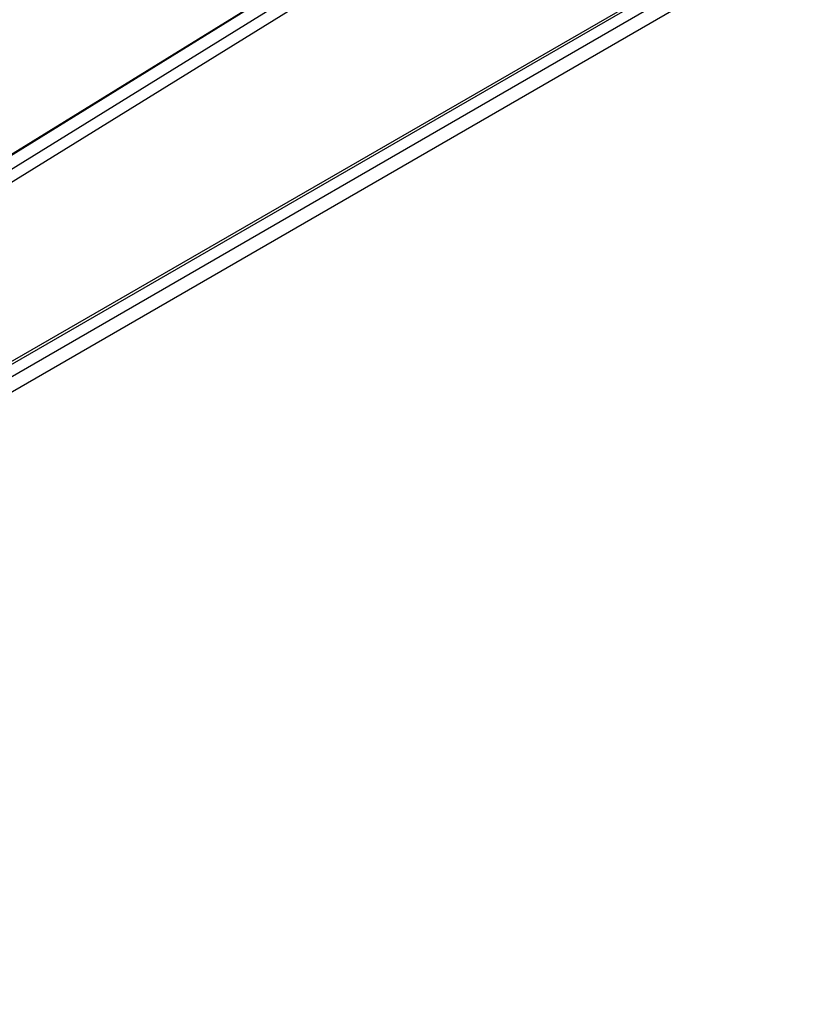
# Model space of a CAD drawing. Header units: millimetres. Extents: x 0 to 287, y 0 to 200.
# Tile 58 of 63: x 257 to 267, y 128 to 140. Entities that reach past the tile are written whole.
import ezdxf

# ---------------------------------------------------------------- set-up
doc = ezdxf.new("R2010")
doc.units = ezdxf.units.MM
doc.layers.add('130.194_BW4C_CTM', color=7, linetype='Continuous')
doc.layers.add('Défaut', color=7, linetype='Continuous')

# ---------------------------------------------------------------- blocks, each defined once
blk = doc.blocks.new('SE3')
at = {"layer": '130.194_BW4C_CTM', "color": 7, "linetype": 'Continuous'}
for p, q in [((243.667, 130.474), (271.789, 147.844)), ((243.673, 130.487), (271.794, 147.857)), ((272.036, 147.655), (237.518, 126.334)), ((243.617, 130.268), (271.813, 147.683)), ((271.536, 147.685), (243.654, 130.463)), ((243.504, 128.13), (276.562, 147.216)), ((276.654, 147.073), (243.589, 127.984)), ((238.86, 125.603), (272.102, 144.795)), ((238.88, 125.649), (272.123, 144.841))]:
    blk.add_line(p, q, dxfattribs=at)

msp = doc.modelspace()

# ---------------------------------------------------------------- block references
at = {"layer": 'Défaut'}
msp.add_blockref('SE3', (0, 0), dxfattribs=at)

doc.saveas('drawing.dxf')
